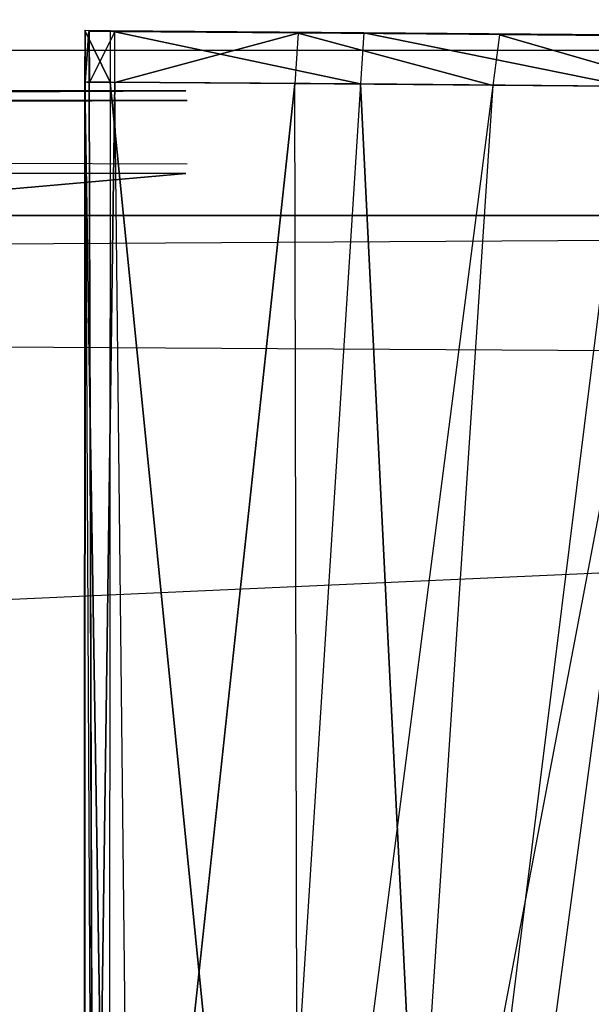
# Model space of a CAD drawing. Extents: x -0.356 to 0, y -0.372 to 0.
# Tile 24 of 32: x -0.067 to -0.06, y -0.361 to -0.349. Entities that reach past the tile are written whole.
import ezdxf

# ---------------------------------------------------------------- set-up
doc = ezdxf.new("R2010")
doc.units = 0
for name, color, linetype in [('L14_FRONTO_N_A714__0___REPLACEM', 7, 'CONTINUOUS'), ('L16_GRIFFO_N_A714__1___REPLACEM', 7, 'CONTINUOUS'), ('L17_GRIFFO_N_A714__0___REPLACEM', 7, 'CONTINUOUS'), ('L19_GRIFF_N_A714__1___REPLACEMT', 7, 'CONTINUOUS'), ('L20_GRIFF_N_A714__0___REPLACEMT', 7, 'CONTINUOUS'), ('L21_FRONTU_N_A714__0___REPLACEM', 7, 'CONTINUOUS'), ('L7_PLATTE_N_A714__0___REPLACEMT', 7, 'CONTINUOUS'), ('L9_SCHUB_N_A714__4___REPLACEMTF', 7, 'CONTINUOUS')]:
    doc.layers.add(name, color=color, linetype=linetype)

msp = doc.modelspace()

# ---------------------------------------------------------------- linework, layer by layer
at = {"layer": 'L14_FRONTO_N_A714__0___REPLACEM', "color": 8}
for points, invisible_edges in [([(-0.349193, -0.351, 0.856), (-0.006722, -0.351, 0.85429), (-0.349193, -0.351, 0.85429), (-0.349193, -0.351, 0.856)], 13), ([(-0.006722, -0.351, 0.85429), (-0.349193, -0.351, 0.856), (-0.006722, -0.351, 0.856), (-0.006722, -0.351, 0.85429)], 14), ([(-0.006722, -0.351, 0.85429), (-0.29, -0.351, 0.549915), (-0.349193, -0.351, 0.85429), (-0.006722, -0.351, 0.85429)], 15), ([(-0.006722, -0.352928, 0.856), (-0.349193, -0.351, 0.856), (-0.349193, -0.352928, 0.856), (-0.006722, -0.352928, 0.856)], 13), ([(-0.349193, -0.351, 0.856), (-0.006722, -0.352928, 0.856), (-0.006722, -0.351, 0.856), (-0.349193, -0.351, 0.856)], 14), ([(-0.006722, -0.351, 0.85429), (-0.064342, -0.351, 0.549834), (-0.29, -0.351, 0.549915), (-0.006722, -0.351, 0.85429)], 15), ([(-0.006722, -0.351, 0.85429), (-0.0627, -0.351, 0.54959), (-0.064342, -0.351, 0.549834), (-0.006722, -0.351, 0.85429)], 15), ([(-0.006722, -0.351, 0.85429), (-0.059527, -0.351, 0.548628), (-0.0627, -0.351, 0.54959), (-0.006722, -0.351, 0.85429)], 15), ([(-0.006722, -0.368345, 0.856), (-0.349193, -0.352928, 0.856), (-0.349193, -0.368345, 0.856), (-0.006722, -0.368345, 0.856)], 13), ([(-0.349193, -0.352928, 0.856), (-0.006722, -0.368345, 0.856), (-0.006722, -0.352928, 0.856), (-0.349193, -0.352928, 0.856)], 14)]:
    msp.add_3dface(points, dxfattribs=dict(at, invisible_edges=invisible_edges))
at = {"layer": 'L16_GRIFFO_N_A714__1___REPLACEM', "color": 254}
for points, invisible_edges in [([(-0.289962, -0.349493, 0.552203), (-0.064811, -0.34961, 0.5488), (-0.289944, -0.34961, 0.5488), (-0.289962, -0.349493, 0.552203)], 13), ([(-0.064811, -0.34961, 0.5488), (-0.289962, -0.349493, 0.552203), (-0.064829, -0.349493, 0.552203), (-0.064811, -0.34961, 0.5488)], 14), ([(-0.289961, -0.35049, 0.551822), (-0.064829, -0.349493, 0.552203), (-0.289962, -0.349493, 0.552203), (-0.289961, -0.35049, 0.551822)], 13), ([(-0.064829, -0.349493, 0.552203), (-0.289961, -0.35049, 0.551822), (-0.064828, -0.35049, 0.551822), (-0.064829, -0.349493, 0.552203)], 14), ([(-0.064811, -0.34961, 0.5488), (-0.289944, -0.350376, 0.548519), (-0.289944, -0.34961, 0.5488), (-0.064811, -0.34961, 0.5488)], 13), ([(-0.289944, -0.350376, 0.548519), (-0.064811, -0.34961, 0.5488), (-0.064811, -0.350376, 0.548519), (-0.289944, -0.350376, 0.548519)], 14), ([(-0.289944, -0.350376, 0.548519), (-0.064811, -0.367458, 0.542268), (-0.289944, -0.367458, 0.542268), (-0.289944, -0.350376, 0.548519)], 13), ([(-0.064811, -0.367458, 0.542268), (-0.289944, -0.350376, 0.548519), (-0.064811, -0.350376, 0.548519), (-0.064811, -0.367458, 0.542268)], 14), ([(-0.289945, -0.370681, 0.544457), (-0.064828, -0.35049, 0.551822), (-0.289961, -0.35049, 0.551822), (-0.289945, -0.370681, 0.544457)], 13), ([(-0.064828, -0.35049, 0.551822), (-0.289945, -0.370681, 0.544457), (-0.064811, -0.370681, 0.544457), (-0.064828, -0.35049, 0.551822)], 14)]:
    msp.add_3dface(points, dxfattribs=dict(at, invisible_edges=invisible_edges))
at = {"layer": 'L17_GRIFFO_N_A714__0___REPLACEM', "color": 254}
for points, invisible_edges in [([(-0.066045, -0.348764, 0.552927), (-0.066051, -0.349383, 0.553169), (-0.066051, -0.348763, 0.553397), (-0.066045, -0.348764, 0.552927)], 14), ([(-0.065744, -0.349385, 0.553133), (-0.066051, -0.348763, 0.553397), (-0.066051, -0.349383, 0.553169), (-0.065744, -0.349385, 0.553133)], 13), ([(-0.066051, -0.348763, 0.553397), (-0.065744, -0.349385, 0.553133), (-0.065744, -0.348766, 0.553361), (-0.066051, -0.348763, 0.553397)], 14), ([(-0.065744, -0.348766, 0.553361), (-0.066045, -0.348764, 0.552927), (-0.066051, -0.348763, 0.553397), (-0.065744, -0.348766, 0.553361)], 14), ([(-0.066051, -0.349383, 0.553169), (-0.066045, -0.348764, 0.552927), (-0.066046, -0.349384, 0.552704), (-0.066051, -0.349383, 0.553169)], 13), ([(-0.066001, -0.348775, 0.549053), (-0.066046, -0.349384, 0.552704), (-0.066045, -0.348764, 0.552927), (-0.066001, -0.348775, 0.549053)], 14), ([(-0.066046, -0.349384, 0.552704), (-0.066001, -0.348775, 0.549053), (-0.065999, -0.349389, 0.548842), (-0.066046, -0.349384, 0.552704)], 13), ([(-0.065738, -0.348767, 0.552891), (-0.066001, -0.348775, 0.549053), (-0.066045, -0.348764, 0.552927), (-0.065738, -0.348767, 0.552891)], 14), ([(-0.066045, -0.348764, 0.552927), (-0.065744, -0.348766, 0.553361), (-0.065738, -0.348767, 0.552891), (-0.066045, -0.348764, 0.552927)], 13), ([(-0.066001, -0.348775, 0.549053), (-0.065738, -0.348767, 0.552891), (-0.065694, -0.348777, 0.549018), (-0.066001, -0.348775, 0.549053)], 13), ([(-0.065996, -0.348776, 0.548604), (-0.065999, -0.349389, 0.548842), (-0.066001, -0.348775, 0.549053), (-0.065996, -0.348776, 0.548604)], 14), ([(-0.065694, -0.348777, 0.549018), (-0.065996, -0.348776, 0.548604), (-0.066001, -0.348775, 0.549053), (-0.065694, -0.348777, 0.549018)], 14), ([(-0.065999, -0.349389, 0.548842), (-0.065996, -0.348776, 0.548604), (-0.065994, -0.349389, 0.548392), (-0.065999, -0.349389, 0.548842)], 13), ([(-0.065689, -0.348779, 0.548568), (-0.065994, -0.349389, 0.548392), (-0.065996, -0.348776, 0.548604), (-0.065689, -0.348779, 0.548568)], 13), ([(-0.065996, -0.348776, 0.548604), (-0.065694, -0.348777, 0.549018), (-0.065689, -0.348779, 0.548568), (-0.065996, -0.348776, 0.548604)], 13), ([(-0.065994, -0.349389, 0.548392), (-0.065689, -0.348779, 0.548568), (-0.065687, -0.349391, 0.548357), (-0.065994, -0.349389, 0.548392)], 14), ([(-0.062715, -0.349409, 0.552782), (-0.065744, -0.348766, 0.553361), (-0.065744, -0.349385, 0.553133), (-0.062715, -0.349409, 0.552782)], 13), ([(-0.065744, -0.348766, 0.553361), (-0.062715, -0.349409, 0.552782), (-0.062676, -0.348789, 0.553005), (-0.065744, -0.348766, 0.553361)], 14), ([(-0.062676, -0.348789, 0.553005), (-0.065738, -0.348767, 0.552891), (-0.065744, -0.348766, 0.553361), (-0.062676, -0.348789, 0.553005)], 14), ([(-0.062754, -0.34879, 0.552545), (-0.065694, -0.348777, 0.549018), (-0.065738, -0.348767, 0.552891), (-0.062754, -0.34879, 0.552545)], 14), ([(-0.065738, -0.348767, 0.552891), (-0.062676, -0.348789, 0.553005), (-0.062754, -0.34879, 0.552545), (-0.065738, -0.348767, 0.552891)], 13), ([(-0.065694, -0.348777, 0.549018), (-0.062754, -0.34879, 0.552545), (-0.063394, -0.348795, 0.548751), (-0.065694, -0.348777, 0.549018)], 13), ([(-0.063394, -0.348795, 0.548751), (-0.065689, -0.348779, 0.548568), (-0.065694, -0.348777, 0.549018), (-0.063394, -0.348795, 0.548751)], 14), ([(-0.065689, -0.348779, 0.548568), (-0.063394, -0.348795, 0.548751), (-0.063469, -0.348796, 0.54831), (-0.065689, -0.348779, 0.548568)], 13), ([(-0.063469, -0.348796, 0.54831), (-0.065687, -0.349391, 0.548357), (-0.065689, -0.348779, 0.548568), (-0.063469, -0.348796, 0.54831)], 13), ([(-0.065687, -0.349391, 0.548357), (-0.063469, -0.348796, 0.54831), (-0.063508, -0.349408, 0.548104), (-0.065687, -0.349391, 0.548357)], 14), ([(-0.063469, -0.348796, 0.54831), (-0.061112, -0.349428, 0.547438), (-0.063508, -0.349408, 0.548104), (-0.063469, -0.348796, 0.54831)], 13), ([(-0.060882, -0.348816, 0.548051), (-0.063469, -0.348796, 0.54831), (-0.063394, -0.348795, 0.548751), (-0.060882, -0.348816, 0.548051)], 14), ([(-0.063469, -0.348796, 0.54831), (-0.060882, -0.348816, 0.548051), (-0.061033, -0.348816, 0.547632), (-0.063469, -0.348796, 0.54831)], 13), ([(-0.061112, -0.349428, 0.547438), (-0.063469, -0.348796, 0.54831), (-0.061033, -0.348816, 0.547632), (-0.061112, -0.349428, 0.547438)], 14), ([(-0.05958, -0.348816, 0.551661), (-0.063394, -0.348795, 0.548751), (-0.062754, -0.34879, 0.552545), (-0.05958, -0.348816, 0.551661)], 14), ([(-0.063394, -0.348795, 0.548751), (-0.05958, -0.348816, 0.551661), (-0.060882, -0.348816, 0.548051), (-0.063394, -0.348795, 0.548751)], 13), ([(-0.059422, -0.348816, 0.552099), (-0.062754, -0.34879, 0.552545), (-0.062676, -0.348789, 0.553005), (-0.059422, -0.348816, 0.552099)], 14), ([(-0.062754, -0.34879, 0.552545), (-0.059422, -0.348816, 0.552099), (-0.05958, -0.348816, 0.551661), (-0.062754, -0.34879, 0.552545)], 13), ([(-0.059499, -0.349435, 0.551886), (-0.062676, -0.348789, 0.553005), (-0.062715, -0.349409, 0.552782), (-0.059499, -0.349435, 0.551886)], 13), ([(-0.062676, -0.348789, 0.553005), (-0.059499, -0.349435, 0.551886), (-0.059422, -0.348816, 0.552099), (-0.062676, -0.348789, 0.553005)], 14), ([(-0.061033, -0.348816, 0.547632), (-0.058853, -0.349444, 0.546417), (-0.061112, -0.349428, 0.547438), (-0.061033, -0.348816, 0.547632)], 13), ([(-0.061033, -0.348816, 0.547632), (-0.058514, -0.348833, 0.54698), (-0.058737, -0.348832, 0.546594), (-0.061033, -0.348816, 0.547632)], 13), ([(-0.058514, -0.348833, 0.54698), (-0.061033, -0.348816, 0.547632), (-0.060882, -0.348816, 0.548051), (-0.058514, -0.348833, 0.54698)], 14), ([(-0.058853, -0.349444, 0.546417), (-0.061033, -0.348816, 0.547632), (-0.058737, -0.348832, 0.546594), (-0.058853, -0.349444, 0.546417)], 14), ([(-0.060882, -0.348816, 0.548051), (-0.056589, -0.348838, 0.550309), (-0.058514, -0.348833, 0.54698), (-0.060882, -0.348816, 0.548051)], 13), ([(-0.056589, -0.348838, 0.550309), (-0.060882, -0.348816, 0.548051), (-0.05958, -0.348816, 0.551661), (-0.056589, -0.348838, 0.550309)], 14), ([(-0.065756, -0.3679, 0.546335), (-0.066051, -0.349383, 0.553169), (-0.066063, -0.367898, 0.546371), (-0.065756, -0.3679, 0.546335)], 13), ([(-0.066051, -0.349383, 0.553169), (-0.066053, -0.367882, 0.546015), (-0.066063, -0.367898, 0.546371), (-0.066051, -0.349383, 0.553169)], 13), ([(-0.066053, -0.367882, 0.546015), (-0.066051, -0.349383, 0.553169), (-0.066046, -0.349384, 0.552704), (-0.066053, -0.367882, 0.546015)], 14), ([(-0.066046, -0.349384, 0.552704), (-0.065955, -0.367722, 0.542541), (-0.066053, -0.367882, 0.546015), (-0.066046, -0.349384, 0.552704)], 14), ([(-0.066051, -0.349383, 0.553169), (-0.065756, -0.3679, 0.546335), (-0.065744, -0.349385, 0.553133), (-0.066051, -0.349383, 0.553169)], 14), ([(-0.066046, -0.349384, 0.552704), (-0.065999, -0.349389, 0.548842), (-0.065955, -0.367722, 0.542541), (-0.066046, -0.349384, 0.552704)], 14), ([(-0.065999, -0.349389, 0.548842), (-0.065942, -0.367701, 0.54208), (-0.065955, -0.367722, 0.542541), (-0.065999, -0.349389, 0.548842)], 13), ([(-0.065942, -0.367701, 0.54208), (-0.065999, -0.349389, 0.548842), (-0.065994, -0.349389, 0.548392), (-0.065942, -0.367701, 0.54208)], 14), ([(-0.065687, -0.349391, 0.548357), (-0.065942, -0.367701, 0.54208), (-0.065994, -0.349389, 0.548392), (-0.065687, -0.349391, 0.548357)], 13), ([(-0.065942, -0.367701, 0.54208), (-0.065687, -0.349391, 0.548357), (-0.065487, -0.367702, 0.542031), (-0.065942, -0.367701, 0.54208)], 14), ([(-0.063891, -0.367915, 0.546119), (-0.065744, -0.349385, 0.553133), (-0.065756, -0.3679, 0.546335), (-0.063891, -0.367915, 0.546119)], 13), ([(-0.065744, -0.349385, 0.553133), (-0.063891, -0.367915, 0.546119), (-0.062715, -0.349409, 0.552782), (-0.065744, -0.349385, 0.553133)], 14), ([(-0.063508, -0.349408, 0.548104), (-0.065487, -0.367702, 0.542031), (-0.065687, -0.349391, 0.548357), (-0.063508, -0.349408, 0.548104)], 13), ([(-0.065487, -0.367702, 0.542031), (-0.063508, -0.349408, 0.548104), (-0.064683, -0.367702, 0.541943), (-0.065487, -0.367702, 0.542031)], 14), ([(-0.063469, -0.367704, 0.541625), (-0.064683, -0.367702, 0.541943), (-0.063508, -0.349408, 0.548104), (-0.063469, -0.367704, 0.541625)], 14), ([(-0.061797, -0.367932, 0.545536), (-0.062715, -0.349409, 0.552782), (-0.063891, -0.367915, 0.546119), (-0.061797, -0.367932, 0.545536)], 13), ([(-0.061112, -0.349428, 0.547438), (-0.063469, -0.367704, 0.541625), (-0.063508, -0.349408, 0.548104), (-0.061112, -0.349428, 0.547438)], 14), ([(-0.061112, -0.349428, 0.547438), (-0.062325, -0.367704, 0.54114), (-0.063469, -0.367704, 0.541625), (-0.061112, -0.349428, 0.547438)], 14), ([(-0.062715, -0.349409, 0.552782), (-0.061797, -0.367932, 0.545536), (-0.059499, -0.349435, 0.551886), (-0.062715, -0.349409, 0.552782)], 14), ([(-0.058853, -0.349444, 0.546417), (-0.062325, -0.367704, 0.54114), (-0.061112, -0.349428, 0.547438), (-0.058853, -0.349444, 0.546417)], 14), ([(-0.058853, -0.349444, 0.546417), (-0.061289, -0.367699, 0.540457), (-0.062325, -0.367704, 0.54114), (-0.058853, -0.349444, 0.546417)], 14), ([(-0.059823, -0.367946, 0.544643), (-0.059499, -0.349435, 0.551886), (-0.061797, -0.367932, 0.545536), (-0.059823, -0.367946, 0.544643)], 13), ([(-0.056806, -0.349447, 0.544984), (-0.061289, -0.367699, 0.540457), (-0.058853, -0.349444, 0.546417), (-0.056806, -0.349447, 0.544984)], 14), ([(-0.056806, -0.349447, 0.544984), (-0.060388, -0.36769, 0.539614), (-0.061289, -0.367699, 0.540457), (-0.056806, -0.349447, 0.544984)], 14), ([(-0.055026, -0.349443, 0.543214), (-0.060388, -0.36769, 0.539614), (-0.056806, -0.349447, 0.544984), (-0.055026, -0.349443, 0.543214)], 14), ([(-0.055026, -0.349443, 0.543214), (-0.059665, -0.367685, 0.538642), (-0.060388, -0.36769, 0.539614), (-0.055026, -0.349443, 0.543214)], 14)]:
    msp.add_3dface(points, dxfattribs=dict(at, invisible_edges=invisible_edges))
at = {"layer": 'L19_GRIFF_N_A714__1___REPLACEMT', "color": 254}
for points, invisible_edges in [([(-0.289944, -0.34961, 0.4882), (-0.064829, -0.349493, 0.484797), (-0.289962, -0.349493, 0.484797), (-0.289944, -0.34961, 0.4882)], 13), ([(-0.064829, -0.349493, 0.484797), (-0.289961, -0.35049, 0.485178), (-0.289962, -0.349493, 0.484797), (-0.064829, -0.349493, 0.484797)], 13), ([(-0.289961, -0.35049, 0.485178), (-0.064829, -0.349493, 0.484797), (-0.064828, -0.35049, 0.485178), (-0.289961, -0.35049, 0.485178)], 14), ([(-0.064829, -0.349493, 0.484797), (-0.289944, -0.34961, 0.4882), (-0.064811, -0.34961, 0.4882), (-0.064829, -0.349493, 0.484797)], 14), ([(-0.064811, -0.350376, 0.488481), (-0.289944, -0.34961, 0.4882), (-0.289944, -0.350376, 0.488481), (-0.064811, -0.350376, 0.488481)], 13), ([(-0.289944, -0.34961, 0.4882), (-0.064811, -0.350376, 0.488481), (-0.064811, -0.34961, 0.4882), (-0.289944, -0.34961, 0.4882)], 14), ([(-0.064811, -0.367458, 0.494732), (-0.289944, -0.350376, 0.488481), (-0.289944, -0.367458, 0.494732), (-0.064811, -0.367458, 0.494732)], 13), ([(-0.289944, -0.350376, 0.488481), (-0.064811, -0.367458, 0.494732), (-0.064811, -0.350376, 0.488481), (-0.289944, -0.350376, 0.488481)], 14), ([(-0.064828, -0.35049, 0.485178), (-0.289945, -0.370681, 0.492543), (-0.289961, -0.35049, 0.485178), (-0.064828, -0.35049, 0.485178)], 13), ([(-0.289945, -0.370681, 0.492543), (-0.064828, -0.35049, 0.485178), (-0.064811, -0.370681, 0.492543), (-0.289945, -0.370681, 0.492543)], 14)]:
    msp.add_3dface(points, dxfattribs=dict(at, invisible_edges=invisible_edges))
at = {"layer": 'L20_GRIFF_N_A714__0___REPLACEMT', "color": 254}
for points, invisible_edges in [([(-0.066051, -0.349383, 0.483831), (-0.066045, -0.348764, 0.484073), (-0.066051, -0.348763, 0.483603), (-0.066051, -0.349383, 0.483831)], 14), ([(-0.066051, -0.348763, 0.483603), (-0.065744, -0.349385, 0.483867), (-0.066051, -0.349383, 0.483831), (-0.066051, -0.348763, 0.483603)], 13), ([(-0.065744, -0.349385, 0.483867), (-0.066051, -0.348763, 0.483603), (-0.065744, -0.348766, 0.483639), (-0.065744, -0.349385, 0.483867)], 14), ([(-0.066045, -0.348764, 0.484073), (-0.065744, -0.348766, 0.483639), (-0.066051, -0.348763, 0.483603), (-0.066045, -0.348764, 0.484073)], 13), ([(-0.066045, -0.348764, 0.484073), (-0.066051, -0.349383, 0.483831), (-0.066046, -0.349384, 0.484296), (-0.066045, -0.348764, 0.484073)], 13), ([(-0.066046, -0.349384, 0.484296), (-0.066001, -0.348775, 0.487947), (-0.066045, -0.348764, 0.484073), (-0.066046, -0.349384, 0.484296)], 14), ([(-0.066001, -0.348775, 0.487947), (-0.066046, -0.349384, 0.484296), (-0.065999, -0.349389, 0.488158), (-0.066001, -0.348775, 0.487947)], 13), ([(-0.066001, -0.348775, 0.487947), (-0.065738, -0.348767, 0.484109), (-0.066045, -0.348764, 0.484073), (-0.066001, -0.348775, 0.487947)], 13), ([(-0.065744, -0.348766, 0.483639), (-0.066045, -0.348764, 0.484073), (-0.065738, -0.348767, 0.484109), (-0.065744, -0.348766, 0.483639)], 14), ([(-0.065738, -0.348767, 0.484109), (-0.066001, -0.348775, 0.487947), (-0.065694, -0.348777, 0.487982), (-0.065738, -0.348767, 0.484109)], 14), ([(-0.065999, -0.349389, 0.488158), (-0.065996, -0.348776, 0.488396), (-0.066001, -0.348775, 0.487947), (-0.065999, -0.349389, 0.488158)], 14), ([(-0.065996, -0.348776, 0.488396), (-0.065694, -0.348777, 0.487982), (-0.066001, -0.348775, 0.487947), (-0.065996, -0.348776, 0.488396)], 13), ([(-0.065996, -0.348776, 0.488396), (-0.065999, -0.349389, 0.488158), (-0.065994, -0.349389, 0.488608), (-0.065996, -0.348776, 0.488396)], 13), ([(-0.065994, -0.349389, 0.488608), (-0.065689, -0.348779, 0.488432), (-0.065996, -0.348776, 0.488396), (-0.065994, -0.349389, 0.488608)], 13), ([(-0.065694, -0.348777, 0.487982), (-0.065996, -0.348776, 0.488396), (-0.065689, -0.348779, 0.488432), (-0.065694, -0.348777, 0.487982)], 14), ([(-0.065689, -0.348779, 0.488432), (-0.065994, -0.349389, 0.488608), (-0.065687, -0.349391, 0.488643), (-0.065689, -0.348779, 0.488432)], 14), ([(-0.065744, -0.348766, 0.483639), (-0.062715, -0.349409, 0.484218), (-0.065744, -0.349385, 0.483867), (-0.065744, -0.348766, 0.483639)], 13), ([(-0.062715, -0.349409, 0.484218), (-0.065744, -0.348766, 0.483639), (-0.062676, -0.348789, 0.483995), (-0.062715, -0.349409, 0.484218)], 14), ([(-0.065738, -0.348767, 0.484109), (-0.062676, -0.348789, 0.483995), (-0.065744, -0.348766, 0.483639), (-0.065738, -0.348767, 0.484109)], 13), ([(-0.065694, -0.348777, 0.487982), (-0.062754, -0.34879, 0.484455), (-0.065738, -0.348767, 0.484109), (-0.065694, -0.348777, 0.487982)], 13), ([(-0.062676, -0.348789, 0.483995), (-0.065738, -0.348767, 0.484109), (-0.062754, -0.34879, 0.484455), (-0.062676, -0.348789, 0.483995)], 14), ([(-0.062754, -0.34879, 0.484455), (-0.065694, -0.348777, 0.487982), (-0.063394, -0.348795, 0.488249), (-0.062754, -0.34879, 0.484455)], 14), ([(-0.065689, -0.348779, 0.488432), (-0.063394, -0.348795, 0.488249), (-0.065694, -0.348777, 0.487982), (-0.065689, -0.348779, 0.488432)], 13), ([(-0.063394, -0.348795, 0.488249), (-0.065689, -0.348779, 0.488432), (-0.063469, -0.348796, 0.48869), (-0.063394, -0.348795, 0.488249)], 14), ([(-0.065687, -0.349391, 0.488643), (-0.063469, -0.348796, 0.48869), (-0.065689, -0.348779, 0.488432), (-0.065687, -0.349391, 0.488643)], 13), ([(-0.063469, -0.348796, 0.48869), (-0.065687, -0.349391, 0.488643), (-0.063508, -0.349408, 0.488896), (-0.063469, -0.348796, 0.48869)], 14), ([(-0.061112, -0.349428, 0.489563), (-0.063469, -0.348796, 0.48869), (-0.063508, -0.349408, 0.488896), (-0.061112, -0.349428, 0.489563)], 13), ([(-0.063469, -0.348796, 0.48869), (-0.060882, -0.348816, 0.488949), (-0.063394, -0.348795, 0.488249), (-0.063469, -0.348796, 0.48869)], 13), ([(-0.060882, -0.348816, 0.488949), (-0.063469, -0.348796, 0.48869), (-0.061033, -0.348816, 0.489368), (-0.060882, -0.348816, 0.488949)], 14), ([(-0.063469, -0.348796, 0.48869), (-0.061112, -0.349428, 0.489563), (-0.061033, -0.348816, 0.489368), (-0.063469, -0.348796, 0.48869)], 14), ([(-0.063394, -0.348795, 0.488249), (-0.05958, -0.348816, 0.485339), (-0.062754, -0.34879, 0.484455), (-0.063394, -0.348795, 0.488249)], 13), ([(-0.05958, -0.348816, 0.485339), (-0.063394, -0.348795, 0.488249), (-0.060882, -0.348816, 0.488949), (-0.05958, -0.348816, 0.485339)], 14), ([(-0.062754, -0.34879, 0.484455), (-0.059422, -0.348816, 0.484901), (-0.062676, -0.348789, 0.483995), (-0.062754, -0.34879, 0.484455)], 13), ([(-0.059422, -0.348816, 0.484901), (-0.062754, -0.34879, 0.484455), (-0.05958, -0.348816, 0.485339), (-0.059422, -0.348816, 0.484901)], 14), ([(-0.062676, -0.348789, 0.483995), (-0.059499, -0.349435, 0.485114), (-0.062715, -0.349409, 0.484218), (-0.062676, -0.348789, 0.483995)], 13), ([(-0.059499, -0.349435, 0.485114), (-0.062676, -0.348789, 0.483995), (-0.059422, -0.348816, 0.484901), (-0.059499, -0.349435, 0.485114)], 14), ([(-0.058853, -0.349444, 0.490583), (-0.061033, -0.348816, 0.489368), (-0.061112, -0.349428, 0.489563), (-0.058853, -0.349444, 0.490583)], 13), ([(-0.061033, -0.348816, 0.489368), (-0.058514, -0.348833, 0.49002), (-0.060882, -0.348816, 0.488949), (-0.061033, -0.348816, 0.489368)], 13), ([(-0.058514, -0.348833, 0.49002), (-0.061033, -0.348816, 0.489368), (-0.058737, -0.348832, 0.490406), (-0.058514, -0.348833, 0.49002)], 14), ([(-0.061033, -0.348816, 0.489368), (-0.058853, -0.349444, 0.490583), (-0.058737, -0.348832, 0.490406), (-0.061033, -0.348816, 0.489368)], 14), ([(-0.060882, -0.348816, 0.488949), (-0.056589, -0.348838, 0.486691), (-0.05958, -0.348816, 0.485339), (-0.060882, -0.348816, 0.488949)], 13), ([(-0.056589, -0.348838, 0.486691), (-0.060882, -0.348816, 0.488949), (-0.058514, -0.348833, 0.49002), (-0.056589, -0.348838, 0.486691)], 14), ([(-0.066051, -0.349383, 0.483831), (-0.065756, -0.3679, 0.490665), (-0.066063, -0.367898, 0.490629), (-0.066051, -0.349383, 0.483831)], 13), ([(-0.066053, -0.367882, 0.490985), (-0.066051, -0.349383, 0.483831), (-0.066063, -0.367898, 0.490629), (-0.066053, -0.367882, 0.490985)], 13), ([(-0.066051, -0.349383, 0.483831), (-0.066053, -0.367882, 0.490985), (-0.066046, -0.349384, 0.484296), (-0.066051, -0.349383, 0.483831)], 14), ([(-0.066046, -0.349384, 0.484296), (-0.066053, -0.367882, 0.490985), (-0.065955, -0.367722, 0.494459), (-0.066046, -0.349384, 0.484296)], 14), ([(-0.065756, -0.3679, 0.490665), (-0.066051, -0.349383, 0.483831), (-0.065744, -0.349385, 0.483867), (-0.065756, -0.3679, 0.490665)], 14), ([(-0.066046, -0.349384, 0.484296), (-0.065955, -0.367722, 0.494459), (-0.065999, -0.349389, 0.488158), (-0.066046, -0.349384, 0.484296)], 14), ([(-0.065942, -0.367701, 0.49492), (-0.065999, -0.349389, 0.488158), (-0.065955, -0.367722, 0.494459), (-0.065942, -0.367701, 0.49492)], 13), ([(-0.065999, -0.349389, 0.488158), (-0.065942, -0.367701, 0.49492), (-0.065994, -0.349389, 0.488608), (-0.065999, -0.349389, 0.488158)], 14), ([(-0.065942, -0.367701, 0.49492), (-0.065687, -0.349391, 0.488643), (-0.065994, -0.349389, 0.488608), (-0.065942, -0.367701, 0.49492)], 13), ([(-0.065687, -0.349391, 0.488643), (-0.065942, -0.367701, 0.49492), (-0.065487, -0.367702, 0.494969), (-0.065687, -0.349391, 0.488643)], 14), ([(-0.065744, -0.349385, 0.483867), (-0.063891, -0.367915, 0.490881), (-0.065756, -0.3679, 0.490665), (-0.065744, -0.349385, 0.483867)], 13), ([(-0.063891, -0.367915, 0.490881), (-0.065744, -0.349385, 0.483867), (-0.062715, -0.349409, 0.484218), (-0.063891, -0.367915, 0.490881)], 14), ([(-0.065487, -0.367702, 0.494969), (-0.063508, -0.349408, 0.488896), (-0.065687, -0.349391, 0.488643), (-0.065487, -0.367702, 0.494969)], 13), ([(-0.063508, -0.349408, 0.488896), (-0.065487, -0.367702, 0.494969), (-0.064683, -0.367702, 0.495057), (-0.063508, -0.349408, 0.488896)], 14), ([(-0.063469, -0.367704, 0.495375), (-0.063508, -0.349408, 0.488896), (-0.064683, -0.367702, 0.495057), (-0.063469, -0.367704, 0.495375)], 14), ([(-0.062715, -0.349409, 0.484218), (-0.061797, -0.367932, 0.491464), (-0.063891, -0.367915, 0.490881), (-0.062715, -0.349409, 0.484218)], 13), ([(-0.061112, -0.349428, 0.489563), (-0.063508, -0.349408, 0.488896), (-0.063469, -0.367704, 0.495375), (-0.061112, -0.349428, 0.489563)], 14), ([(-0.061112, -0.349428, 0.489563), (-0.063469, -0.367704, 0.495375), (-0.062325, -0.367704, 0.49586), (-0.061112, -0.349428, 0.489563)], 14), ([(-0.061797, -0.367932, 0.491464), (-0.062715, -0.349409, 0.484218), (-0.059499, -0.349435, 0.485114), (-0.061797, -0.367932, 0.491464)], 14), ([(-0.058853, -0.349444, 0.490583), (-0.061112, -0.349428, 0.489563), (-0.062325, -0.367704, 0.49586), (-0.058853, -0.349444, 0.490583)], 14), ([(-0.058853, -0.349444, 0.490583), (-0.062325, -0.367704, 0.49586), (-0.061289, -0.367699, 0.496543), (-0.058853, -0.349444, 0.490583)], 14), ([(-0.059499, -0.349435, 0.485114), (-0.059823, -0.367946, 0.492357), (-0.061797, -0.367932, 0.491464), (-0.059499, -0.349435, 0.485114)], 13), ([(-0.056806, -0.349447, 0.492016), (-0.058853, -0.349444, 0.490583), (-0.061289, -0.367699, 0.496543), (-0.056806, -0.349447, 0.492016)], 14), ([(-0.056806, -0.349447, 0.492016), (-0.061289, -0.367699, 0.496543), (-0.060388, -0.36769, 0.497386), (-0.056806, -0.349447, 0.492016)], 14), ([(-0.055026, -0.349443, 0.493786), (-0.056806, -0.349447, 0.492016), (-0.060388, -0.36769, 0.497386), (-0.055026, -0.349443, 0.493786)], 14), ([(-0.055026, -0.349443, 0.493786), (-0.060388, -0.36769, 0.497386), (-0.059665, -0.367685, 0.498358), (-0.055026, -0.349443, 0.493786)], 14)]:
    msp.add_3dface(points, dxfattribs=dict(at, invisible_edges=invisible_edges))
at = {"layer": 'L21_FRONTU_N_A714__0___REPLACEM', "color": 8}
for points, invisible_edges in [([(-0.349193, -0.351, 0.00371), (-0.006722, -0.351, 0.002), (-0.349193, -0.351, 0.002), (-0.349193, -0.351, 0.00371)], 13), ([(-0.006722, -0.351, 0.002), (-0.349193, -0.351, 0.00371), (-0.006722, -0.351, 0.00371), (-0.006722, -0.351, 0.002)], 14), ([(-0.349193, -0.351, 0.514382), (-0.006722, -0.351, 0.00371), (-0.349193, -0.351, 0.00371), (-0.349193, -0.351, 0.514382)], 13), ([(-0.006722, -0.351, 0.00371), (-0.349193, -0.351, 0.514382), (-0.296473, -0.351, 0.488372), (-0.006722, -0.351, 0.00371)], 10), ([(-0.006722, -0.351, 0.002), (-0.349193, -0.352928, 0.002), (-0.349193, -0.351, 0.002), (-0.006722, -0.351, 0.002)], 13), ([(-0.349193, -0.352928, 0.002), (-0.006722, -0.351, 0.002), (-0.006722, -0.352928, 0.002), (-0.349193, -0.352928, 0.002)], 14), ([(-0.006722, -0.351, 0.00371), (-0.296473, -0.351, 0.488372), (-0.2933, -0.351, 0.48741), (-0.006722, -0.351, 0.00371)], 13), ([(-0.006722, -0.351, 0.00371), (-0.2933, -0.351, 0.48741), (-0.29, -0.351, 0.487085), (-0.006722, -0.351, 0.00371)], 10), ([(-0.064342, -0.351, 0.487166), (-0.006722, -0.351, 0.00371), (-0.29, -0.351, 0.487085), (-0.064342, -0.351, 0.487166)], 15), ([(-0.0627, -0.351, 0.48741), (-0.006722, -0.351, 0.00371), (-0.064342, -0.351, 0.487166), (-0.0627, -0.351, 0.48741)], 10), ([(-0.059527, -0.351, 0.488372), (-0.006722, -0.351, 0.00371), (-0.0627, -0.351, 0.48741), (-0.059527, -0.351, 0.488372)], 13), ([(-0.006722, -0.352928, 0.002), (-0.349193, -0.368345, 0.002), (-0.349193, -0.352928, 0.002), (-0.006722, -0.352928, 0.002)], 13), ([(-0.349193, -0.368345, 0.002), (-0.006722, -0.352928, 0.002), (-0.006722, -0.368345, 0.002), (-0.349193, -0.368345, 0.002)], 14)]:
    msp.add_3dface(points, dxfattribs=dict(at, invisible_edges=invisible_edges))
at = {"layer": 'L7_PLATTE_N_A714__0___REPLACEMT', "color": 254}
for points, invisible_edges in [([(-0.003, -0.347, 0.857), (-0.353, -0.349, 0.855), (-0.003, -0.349, 0.855), (-0.003, -0.347, 0.857)], 13), ([(-0.353, -0.349, 0.855), (-0.003, -0.347, 0.857), (-0.353, -0.347, 0.857), (-0.353, -0.349, 0.855)], 14), ([(-0.003, -0.347, 0.847), (-0.353, -0.349, 0.849), (-0.353, -0.347, 0.847), (-0.003, -0.347, 0.847)], 13), ([(-0.353, -0.349, 0.849), (-0.003, -0.347, 0.847), (-0.003, -0.349, 0.849), (-0.353, -0.349, 0.849)], 14), ([(-0.003, -0.349, 0.855), (-0.353, -0.349, 0.849), (-0.003, -0.349, 0.849), (-0.003, -0.349, 0.855)], 13), ([(-0.353, -0.349, 0.849), (-0.003, -0.349, 0.855), (-0.353, -0.349, 0.855), (-0.353, -0.349, 0.849)], 14)]:
    msp.add_3dface(points, dxfattribs=dict(at, invisible_edges=invisible_edges))
at = {"layer": 'L9_SCHUB_N_A714__4___REPLACEMTF', "color": 8}
for points, invisible_edges in [([(-0.3125, -0.351, 0.5794), (-0.0435, -0.105, 0.5794), (-0.312513, -0.105, 0.5794), (-0.3125, -0.351, 0.5794)], 13), ([(-0.0435, -0.105, 0.5634), (-0.3125, -0.351, 0.5634), (-0.312513, -0.105, 0.5634), (-0.0435, -0.105, 0.5634)], 13), ([(-0.0435, -0.105, 0.5794), (-0.3125, -0.351, 0.5794), (-0.0435, -0.351, 0.5794), (-0.0435, -0.105, 0.5794)], 14), ([(-0.3125, -0.351, 0.5634), (-0.0435, -0.105, 0.5634), (-0.0435, -0.351, 0.5634), (-0.3125, -0.351, 0.5634)], 14), ([(-0.0435, -0.351, 0.5794), (-0.3125, -0.351, 0.5634), (-0.0435, -0.351, 0.5634), (-0.0435, -0.351, 0.5794)], 13), ([(-0.3125, -0.351, 0.5634), (-0.0435, -0.351, 0.5794), (-0.3125, -0.351, 0.5794), (-0.3125, -0.351, 0.5634)], 14)]:
    msp.add_3dface(points, dxfattribs=dict(at, invisible_edges=invisible_edges))

doc.saveas('drawing.dxf')
